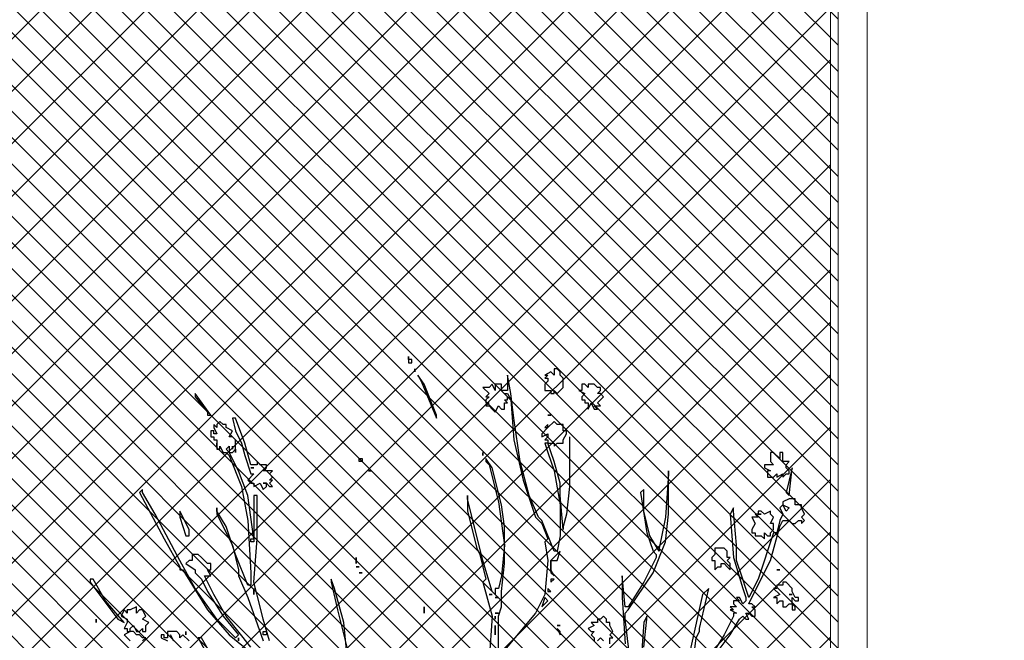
# Model space of a CAD drawing. Header units: centimetres. Extents: x 100159 to 737697, y -50084 to 234864.
# Tile 97 of 165: x 401210 to 401378, y -17810 to -17704. Entities that reach past the tile are written whole.
import ezdxf

# ---------------------------------------------------------------- set-up
doc = ezdxf.new("R2010")
doc.units = ezdxf.units.CM
doc.linetypes.add('CACHEX2', pattern=[19.05, 12.7, -6.35])
doc.layers.get('0').update_dxf_attribs({"lineweight": 5})
for name, color, linetype, lineweight in [('40', 8, 'CACHEX2', 5), ('DDL- MENUISERIES EXT', 8, 'Continuous', 5), ('DDL-HACHURES', 252, 'Continuous', 13), ('DDL-HACHURES POCHAGE GRIS', 251, 'Continuous', 5)]:
    doc.layers.add(name, color=color, linetype=linetype, lineweight=lineweight)
doc.layers.add('DDL- PAYSAGE', color=63, linetype='Continuous')
doc.layers.add('DDL-HACHURES OMBRES', color=252, linetype='Continuous')
doc.layers.add('DDL-TRAIT TRES FIN', color=7, linetype='Continuous', lineweight=5, true_color=0x656565)

# ---------------------------------------------------------------- blocks, each defined once
blk = doc.blocks.new('F Coupe AA')
at = {"layer": 'DDL- MENUISERIES EXT', "lineweight": 5, "true_color": 0x7aafdf}
h = blk.add_hatch(dxfattribs=at)
h.set_pattern_fill('ANSI31', color=143)
h.set_pattern_definition([(315, (238325.6278, -159528.0458), (2.24506403, 2.24506403), [])])
h.paths.add_polyline_path([(202506.89, -110040.17), (202296.78, -110040.17), (202296.78, -110517.17), (202506.89, -110517.17)])
h.paths.add_polyline_path([(202506.89, -110527.17), (202296.78, -110527.17), (202296.78, -110902.17), (202506.89, -110902.17)])
h.paths.add_polyline_path([(202506.89, -110911.91), (202296.78, -110911.91), (202296.78, -111250.17), (202506.89, -111250.17)])
at = {"layer": '40', "linetype": 'Continuous'}
for points in [[(202511.89, -110906.91), (202511.89, -111255.17), (202291.78, -111255.17), (202291.78, -110907.17)], [(202506.89, -110911.91), (202506.89, -111250.17), (202296.78, -111250.17), (202296.78, -110911.91)]]:
    blk.add_lwpolyline(points, close=True, dxfattribs=at)
blk = doc.blocks.new('Arbue11')
for points in [[(0.2944, 2.0846), (0.2838, 2.0846), (0.2838, 2.0951), (0.2944, 2.0951), (0.2944, 2.0846)], [(0.2944, 2.0951), (0.2944, 2.1057), (0.2944, 2.1057), (0.2944, 2.0951)], [(-0.203, 2.0422), (-0.1924, 2.0528), (-0.1713, 2.0422), (-0.1818, 2.0422), (-0.1713, 2.0317), (-0.1713, 2.0317), (-0.1818, 2.0317), (-0.1818, 2.0317), (-0.1818, 2.021), (-0.1713, 2.0105), (-0.1713, 1.9999), (-0.1713, 1.9999), (-0.1713, 1.9893), (-0.1818, 1.9893), (-0.1924, 1.9893), (-0.1924, 1.9787), (-0.203, 1.9787), (-0.203, 1.9893), (-0.203, 1.9893), (-0.2136, 1.9787), (-0.2136, 1.9787), (-0.2242, 1.9893), (-0.2347, 1.9999), (-0.2347, 2.021), (-0.2347, 2.0317), (-0.2242, 2.0422), (-0.2242, 2.0422), (-0.2242, 2.0528), (-0.2136, 2.0634), (-0.203, 2.0634), (-0.203, 2.0422)], [(0.2732, 2.0634), (0.2732, 2.0634), (0.2732, 2.0528), (0.2732, 2.0528), (0.2732, 2.0634)], [(-0.2559, 1.8305), (-0.2559, 1.7882), (-0.2559, 1.6612), (-0.2454, 1.566), (-0.2347, 1.5236), (-0.2347, 1.5131), (-0.2242, 1.6295), (-0.2242, 1.6718), (-0.203, 1.7459), (-0.1818, 1.8094), (-0.203, 1.8094), (-0.203, 1.7988), (-0.2136, 1.8094), (-0.2242, 1.8094), (-0.2347, 1.8094), (-0.2347, 1.82), (-0.2347, 1.82), (-0.2454, 1.8412), (-0.2454, 1.8412), (-0.2454, 1.8517), (-0.2454, 1.8517), (-0.2454, 1.8517), (-0.2347, 1.8517), (-0.2347, 1.8517), (-0.2347, 1.8729), (-0.2242, 1.8729), (-0.2136, 1.8729), (-0.203, 1.8835), (-0.1818, 1.8623), (-0.1818, 1.8729), (-0.1713, 1.8623), (-0.1713, 1.8623), (-0.1818, 1.8623), (-0.1607, 1.8412), (-0.1607, 1.8412), (-0.1607, 1.8305), (-0.1818, 1.8412), (-0.1818, 1.8412), (-0.1818, 1.8305), (-0.1713, 1.82), (-0.1713, 1.82), (-0.1818, 1.82), (-0.1818, 1.8094), (-0.1713, 1.8094), (-0.1818, 1.7776), (-0.203, 1.7141), (-0.2242, 1.5977), (-0.2242, 1.4919), (-0.2136, 1.439), (-0.203, 1.439), (-0.1607, 1.5448), (-0.1501, 1.5554), (-0.1183, 1.6295), (-0.0866, 1.7459), (-0.0654, 1.8941), (-0.0549, 1.9787), (-0.0442, 2.0422), (-0.0442, 2.0317), (-0.0442, 1.9999), (-0.0442, 1.9893), (-0.0231, 1.9893), (-0.0231, 1.9999), (-0.0231, 2.0105), (-0.0019, 2.0105), (-0.0019, 1.9999), (-0.0019, 1.9893), (0.0087, 2.0105), (0.0192, 1.9999), (0.0298, 1.9999), (0.0298, 1.9999), (0.0404, 1.9999), (0.0192, 1.9787), (0.0192, 1.9787), (0.0298, 1.9681), (0.0192, 1.9681), (0.0298, 1.9576), (0.0298, 1.947), (0.0192, 1.947), (0.0298, 1.9364), (0.0192, 1.9364), (0.0192, 1.9364), (0.0192, 1.9364), (0.0087, 1.9258), (-0.0019, 1.9152), (-0.0125, 1.9364), (-0.0231, 1.9258), (-0.0337, 1.9258), (-0.0337, 1.9364), (-0.0337, 1.9364), (-0.0337, 1.947), (-0.0442, 1.947), (-0.0337, 1.9576), (-0.0442, 1.9576), (-0.0442, 1.9576), (-0.0442, 1.9681), (-0.0337, 1.9787), (-0.0442, 1.9787), (-0.0549, 1.9576), (-0.0654, 1.82), (-0.0972, 1.6824), (-0.1395, 1.5554), (-0.1607, 1.5342), (-0.1818, 1.4813), (-0.1713, 1.4707), (-0.1713, 1.4707), (-0.1818, 1.4072), (-0.1713, 1.2908), (-0.1395, 1.2273), (-0.0337, 1.1003)], [(-0.0125, 1.0897), (-0.0125, 1.2167), (-0.0231, 1.2485), (-0.0231, 1.3014), (-0.0337, 1.3966), (-0.0337, 1.5236), (-0.0231, 1.5977), (0.0087, 1.7247), (0.0298, 1.7565), (0.0298, 1.7459), (0.0192, 1.7353), (-0.0125, 1.6083), (-0.0337, 1.4602), (-0.0231, 1.3543), (-0.0125, 1.312), (-0.0125, 1.312), (-0.0019, 1.312), (-0.0019, 1.3014), (-0.0019, 1.3014), (-0.0019, 1.2908), (0.0087, 1.3014), (0.0404, 1.4072), (0.0933, 1.6189), (0.0933, 1.6295), (0.0933, 1.6295), (0.0933, 1.5766), (0.0616, 1.4495), (0.051, 1.4284), (0.0298, 1.3437), (0.0404, 1.3331), (0.0087, 1.2167), (0.0192, 1.0685)], [(0.2627, 2.0422), (0.2627, 2.0422), (0.2627, 2.0422), (0.2521, 2.021), (0.1992, 1.8941), (0.1992, 1.9046), (0.2415, 2.0105), (0.2627, 2.0422), (0.2627, 2.0422), (0.2627, 2.0422)], [(-0.3194, 2.0105), (-0.3194, 1.9999), (-0.3088, 2.0105), (-0.3088, 2.0105), (-0.2983, 2.0105), (-0.2983, 1.9893), (-0.2983, 1.9893), (-0.2983, 1.9893), (-0.2877, 1.9893), (-0.3088, 1.9787), (-0.2983, 1.9681), (-0.2983, 1.9576), (-0.3088, 1.9576), (-0.3088, 1.947), (-0.3088, 1.947), (-0.3088, 1.947), (-0.3194, 1.947), (-0.3194, 1.947), (-0.3194, 1.9364), (-0.3194, 1.9258), (-0.3194, 1.9258), (-0.33, 1.947), (-0.3406, 1.9258), (-0.3406, 1.9258), (-0.3512, 1.9258), (-0.3406, 1.9364), (-0.3406, 1.9364), (-0.3618, 1.9364), (-0.3512, 1.947), (-0.3618, 1.9576), (-0.3723, 1.9681), (-0.3618, 1.9787), (-0.3512, 1.9787), (-0.3512, 1.9787), (-0.3618, 1.9893), (-0.3618, 1.9893), (-0.3618, 1.9999), (-0.3512, 1.9999), (-0.3406, 2.0105), (-0.33, 2.0105), (-0.3194, 2.0105), (-0.3194, 2.0105)], [(1.0247, 1.9681), (0.9823, 1.9152), (0.9823, 1.9046), (0.9717, 1.9046), (1.0247, 1.9787), (1.0247, 1.9787), (1.0247, 1.9681)], [(-0.1924, 1.9046), (-0.1818, 1.9046), (-0.1818, 1.9046), (-0.1924, 1.9046), (-0.1924, 1.9046)], [(0.8871, 1.8517), (0.8659, 1.8094), (0.8553, 1.7671), (0.8342, 1.7036), (0.8236, 1.7036), (0.8447, 1.6824), (0.8342, 1.6718), (0.8236, 1.6718), (0.8236, 1.6718), (0.8236, 1.6718), (0.8236, 1.6612), (0.8024, 1.6718), (0.7919, 1.6507), (0.7812, 1.6612), (0.7812, 1.6718), (0.7919, 1.6718), (0.7812, 1.6718), (0.7707, 1.6612), (0.7601, 1.6612), (0.7601, 1.6612), (0.7707, 1.6718), (0.7601, 1.6824), (0.7707, 1.6824), (0.7601, 1.693), (0.7601, 1.693), (0.7601, 1.693), (0.7707, 1.7036), (0.7707, 1.7036), (0.7707, 1.7036), (0.7601, 1.7141), (0.7707, 1.7141), (0.7812, 1.7141), (0.7919, 1.7141), (0.7812, 1.7247), (0.7812, 1.7353), (0.8024, 1.7353), (0.813, 1.7459), (0.813, 1.7353), (0.8236, 1.7353), (0.8342, 1.7353), (0.8553, 1.8094), (0.8871, 1.8941), (0.8976, 1.8941), (0.8871, 1.8517)], [(0.9506, 1.8623), (0.9612, 1.8729), (0.9612, 1.8729), (0.9612, 1.8623), (0.9506, 1.8412), (0.9506, 1.8412), (0.9612, 1.8412), (0.9612, 1.8517), (0.9717, 1.8517), (0.9717, 1.8305), (0.9612, 1.8305), (0.9612, 1.82), (0.9506, 1.82), (0.9506, 1.7988), (0.9506, 1.7988), (0.9506, 1.8094), (0.9506, 1.7882), (0.94, 1.7882), (0.94, 1.7988), (0.9294, 1.7776), (0.9188, 1.7776), (0.9083, 1.7671), (0.8659, 1.6612), (0.8447, 1.5448), (0.8342, 1.3649), (0.8342, 1.3226), (0.8447, 1.3226), (0.8871, 1.4284), (0.9188, 1.5236), (0.9506, 1.5766), (0.9506, 1.5871), (0.9506, 1.566), (0.8976, 1.4602), (0.8765, 1.3755), (0.8765, 1.3543), (0.8447, 1.2802), (0.7919, 1.1321)], [(0.8342, 1.1109), (0.9188, 1.2167), (0.9612, 1.2908), (0.9929, 1.3543), (0.9929, 1.3543), (0.9717, 1.3543), (0.9717, 1.3543), (0.9823, 1.3755), (0.9823, 1.3755), (0.9717, 1.3755), (0.9717, 1.3966), (0.9823, 1.3966), (0.9929, 1.4072), (0.9929, 1.4072), (1.0035, 1.4178), (1.0141, 1.4284), (1.0352, 1.4284), (1.0352, 1.4072), (1.0352, 1.4072), (1.0458, 1.4072), (1.0564, 1.3966), (1.0247, 1.3755), (1.0247, 1.3649), (1.0035, 1.3437), (0.9823, 1.3014), (0.9294, 1.2167), (0.8765, 1.1532), (0.8871, 1.1426), (0.9506, 1.2061), (1.0247, 1.312), (1.0776, 1.4072), (1.1622, 1.566), (1.2046, 1.64), (1.2046, 1.6507), (1.2046, 1.6507), (1.2152, 1.64), (1.1305, 1.4813), (1.0776, 1.3861), (1.0776, 1.3755), (1.067, 1.3755), (0.9823, 1.2379), (0.9083, 1.1532), (0.7919, 1.058)], [(0.9612, 1.0685), (1.0035, 1.1426), (1.0141, 1.1426), (0.9294, 0.9839)], [(-0.6793, 0.9839), (-0.8062, 1.1532), (-0.838, 1.2061), (-0.8486, 1.2167), (-0.8592, 1.2061), (-0.8592, 1.2061), (-0.8698, 1.2061), (-0.8592, 1.2273), (-0.8698, 1.2273), (-0.8803, 1.2167), (-0.8909, 1.2167), (-0.8909, 1.2379), (-0.8803, 1.2485), (-0.8909, 1.2485), (-0.8803, 1.259), (-0.8803, 1.259), (-0.8698, 1.259), (-0.8803, 1.2802), (-0.9438, 1.4072), (-0.9756, 1.5236), (-0.9862, 1.5448), (-1.0074, 1.5448), (-1.0074, 1.5448), (-1.0179, 1.5342), (-1.0179, 1.5342), (-1.0285, 1.5342), (-1.0391, 1.5448), (-1.0391, 1.5448), (-1.0497, 1.5448), (-1.0497, 1.5342), (-1.0497, 1.5342), (-1.0603, 1.5448), (-1.0497, 1.5554), (-1.0497, 1.5554), (-1.0603, 1.566), (-1.0497, 1.5871), (-1.0497, 1.5871), (-1.0497, 1.5977), (-1.0285, 1.5977), (-1.0285, 1.6189), (-1.0074, 1.6189), (-0.9862, 1.6083), (-0.9862, 1.5977), (-1.0074, 1.5871), (-0.9967, 1.5766), (-0.9862, 1.5977), (-0.9756, 1.5871), (-0.9862, 1.566), (-0.9756, 1.5448), (-0.965, 1.5025), (-0.9544, 1.5025), (-0.9015, 1.3437), (-0.8698, 1.2802), (-0.8698, 1.2802), (-0.8592, 1.312), (-0.8486, 1.3437), (-0.8274, 1.4072), (-0.8274, 1.4602), (-0.8169, 1.5766), (-0.8169, 1.5766), (-0.8169, 1.5871), (-0.8062, 1.566), (-0.8169, 1.4178), (-0.8486, 1.312), (-0.8592, 1.2802), (-0.8592, 1.2697), (-0.8486, 1.259), (-0.838, 1.2802), (-0.8274, 1.2802), (-0.8274, 1.2802), (-0.838, 1.2697), (-0.8169, 1.2697), (-0.8169, 1.259), (-0.8274, 1.2485), (-0.8062, 1.2485), (-0.8169, 1.2379), (-0.8062, 1.2379), (-0.8274, 1.2273), (-0.8169, 1.2273), (-0.8169, 1.2273), (-0.8169, 1.2167), (-0.8169, 1.2167), (-0.7851, 1.1532), (-0.7322, 1.0685)], [(-0.6793, 1.058), (-0.6898, 1.1426), (-0.7004, 1.1638), (-0.7004, 1.1744), (-0.7322, 1.312), (-0.7322, 1.312), (-0.7322, 1.312), (-0.711, 1.2908), (-0.6687, 1.1003)], [(-0.5099, 1.1109), (-0.5205, 1.2061), (-0.5205, 1.2167), (-0.5099, 1.1956), (-0.4993, 1.0368)], [(-0.4782, 0.9416), (-0.4464, 1.2061), (-0.4464, 1.2273), (-0.457, 1.2379), (-0.5417, 1.3649), (-0.584, 1.4707), (-0.5946, 1.566), (-0.5946, 1.7141), (-0.5946, 1.7036), (-0.584, 1.5554), (-0.5628, 1.4495), (-0.5628, 1.439), (-0.5628, 1.439), (-0.5311, 1.4919), (-0.5099, 1.5766), (-0.5099, 1.6295), (-0.5099, 1.6507), (-0.4993, 1.64), (-0.5205, 1.5025), (-0.5417, 1.439), (-0.5523, 1.4284), (-0.5523, 1.4178), (-0.5099, 1.3331), (-0.457, 1.2485), (-0.4464, 1.2485), (-0.4464, 1.2485), (-0.4359, 1.3543), (-0.4359, 1.3543), (-0.4359, 1.2802), (-0.4464, 1.1215)], [(0.5061, 1.0897), (0.5166, 1.1956), (0.5484, 1.312), (0.559, 1.3437), (0.559, 1.3437), (0.559, 1.3331), (0.5378, 1.2379), (0.5061, 1.1109)], [(0.7707, 1.1321), (0.7919, 1.2061), (0.8024, 1.2485), (0.8236, 1.3331), (0.813, 1.4813), (0.813, 1.6295), (0.8236, 1.6295), (0.8236, 1.6295), (0.8236, 1.4813), (0.8236, 1.4813), (0.8447, 1.6295), (0.8765, 1.7141), (0.9083, 1.7776), (0.9188, 1.7882), (0.9188, 1.7882), (0.9083, 1.7988), (0.9083, 1.7776), (0.8976, 1.7776), (0.8976, 1.7776), (0.8871, 1.7882), (0.8871, 1.7776), (0.8871, 1.7776), (0.8871, 1.8094), (0.8871, 1.8094), (0.8871, 1.82), (0.8976, 1.8305), (0.9083, 1.8305), (0.8976, 1.8517), (0.9188, 1.8623), (0.9188, 1.8729), (0.9294, 1.8729), (0.94, 1.8835), (0.9506, 1.8729), (0.9506, 1.8623)], [(0.8976, 1.7882), (0.8976, 1.7882), (0.8976, 1.7988), (0.8976, 1.7988), (0.8976, 1.7882)], [(-0.9756, 1.7565), (-0.9544, 1.7776), (-0.9544, 1.7776), (-0.9438, 1.7776), (-0.9438, 1.7671), (-0.9438, 1.7565), (-0.9438, 1.7459), (-0.9544, 1.7353), (-0.9438, 1.7353), (-0.9333, 1.7353), (-0.9227, 1.7353), (-0.9227, 1.7247), (-0.9227, 1.7247), (-0.9227, 1.7247), (-0.9438, 1.7141), (-0.9333, 1.7141), (-0.9333, 1.7036), (-0.9333, 1.693), (-0.9438, 1.693), (-0.9438, 1.693), (-0.9438, 1.693), (-0.9544, 1.693), (-0.965, 1.7036), (-0.965, 1.7036), (-0.965, 1.693), (-0.965, 1.693), (-0.9862, 1.7036), (-0.9862, 1.693), (-0.9967, 1.7036), (-0.9967, 1.7036), (-1.0074, 1.7036), (-1.0074, 1.7141), (-0.9967, 1.7247), (-0.9967, 1.7353), (-1.0074, 1.7459), (-1.0074, 1.7459), (-0.9862, 1.7459), (-0.9862, 1.7671), (-0.9862, 1.7776), (-0.9756, 1.7776), (-0.9756, 1.7565)], [(0.0404, 1.7671), (0.0404, 1.7776), (0.0404, 1.7671), (0.0404, 1.7671)], [(0.4532, 1.7459), (0.4637, 1.7459), (0.4637, 1.7565), (0.4532, 1.7565), (0.4532, 1.7459)], [(-0.9967, 1.64), (-0.9967, 1.64), (-1.0074, 1.6295), (-1.0179, 1.7247), (-1.0179, 1.7247), (-0.9967, 1.64)], [(0.8236, 1.7247), (0.8342, 1.7247), (0.8342, 1.7247), (0.8236, 1.7247), (0.8236, 1.7247)], [(0.4214, 1.7141), (0.432, 1.7141), (0.432, 1.7141), (0.4214, 1.7141), (0.4214, 1.7141)], [(-0.9015, 1.566), (-0.8909, 1.566), (-0.9015, 1.5554), (-0.8803, 1.5554), (-0.8909, 1.5342), (-0.8909, 1.5342), (-0.8909, 1.5342), (-0.8803, 1.5131), (-0.8803, 1.5025), (-0.8909, 1.5025), (-0.8909, 1.4919), (-0.9015, 1.4919), (-0.9121, 1.4919), (-0.9227, 1.4813), (-0.9227, 1.4813), (-0.9227, 1.5025), (-0.9333, 1.4919), (-0.9438, 1.4919), (-0.9438, 1.5025), (-0.9544, 1.5131), (-0.9544, 1.5236), (-0.9544, 1.5342), (-0.9438, 1.5342), (-0.9438, 1.5342), (-0.9544, 1.5554), (-0.9438, 1.566), (-0.9438, 1.566), (-0.9438, 1.566), (-0.9438, 1.5766), (-0.9227, 1.566), (-0.9121, 1.5766), (-0.9015, 1.5766), (-0.9015, 1.566)], [(-0.9121, 1.566), (-0.9015, 1.566), (-0.9015, 1.566), (-0.9121, 1.566), (-0.9121, 1.566)], [(1.0564, 1.4919), (1.0564, 1.4919), (1.0458, 1.4919), (1.0458, 1.5131), (1.0776, 1.5766), (1.0776, 1.5554), (1.0564, 1.4919)], [(-0.7533, 1.4284), (-0.7428, 1.4178), (-0.7428, 1.4178), (-0.7428, 1.4072), (-0.7533, 1.4072), (-0.7533, 1.3966), (-0.7533, 1.3861), (-0.7533, 1.3861), (-0.7533, 1.3755), (-0.7639, 1.3861), (-0.7745, 1.3861), (-0.7745, 1.3861), (-0.7745, 1.3966), (-0.7851, 1.3966), (-0.7957, 1.3861), (-0.8062, 1.3755), (-0.8062, 1.3755), (-0.8062, 1.3755), (-0.8062, 1.3966), (-0.8062, 1.3966), (-0.7957, 1.4072), (-0.8062, 1.4178), (-0.7957, 1.4178), (-0.7957, 1.4284), (-0.7957, 1.439), (-0.7851, 1.4495), (-0.7851, 1.4495), (-0.7745, 1.4495), (-0.7533, 1.4495), (-0.7533, 1.4495), (-0.7533, 1.4284)], [(0.8236, 1.4707), (0.8342, 1.4707), (0.8342, 1.4813), (0.8236, 1.4813), (0.8236, 1.4707)], [(-0.1924, 1.3755), (-0.1924, 1.4072), (-0.203, 1.4072), (-0.2136, 1.4072), (-0.2242, 1.439), (-0.1924, 1.4072), (-0.1924, 1.3755)], [(0.4743, 1.3966), (0.4743, 1.3966), (0.4743, 1.3966), (0.4743, 1.3966), (0.4743, 1.4072), (0.4743, 1.4178), (0.4743, 1.4072), (0.4743, 1.3966)], [(0.4637, 1.3861), (0.4743, 1.3861), (0.4743, 1.3861), (0.4637, 1.3861), (0.4637, 1.3861)], [(-0.9756, 1.3755), (-0.9756, 1.3755), (-0.965, 1.3755), (-0.965, 1.3755), (-0.9756, 1.3755)], [(-0.203, 1.3543), (-0.1924, 1.3755), (-0.1924, 1.3649), (-0.203, 1.3543)], [(0.4532, 1.3649), (0.4532, 1.3649), (0.4637, 1.3649), (0.4532, 1.3649)], [(-0.9862, 1.3226), (-0.9756, 1.3226), (-0.965, 1.3226), (-0.965, 1.312), (-0.9544, 1.312), (-0.9756, 1.2908), (-0.9544, 1.2802), (-0.965, 1.2802), (-0.965, 1.259), (-0.9756, 1.2697), (-0.9756, 1.2697), (-0.9862, 1.2697), (-0.9862, 1.2697), (-0.9862, 1.2485), (-0.9862, 1.2485), (-0.9967, 1.2485), (-1.0074, 1.259), (-1.0179, 1.259), (-1.0179, 1.2379), (-1.0285, 1.2379), (-1.0285, 1.2485), (-1.0179, 1.259), (-1.0179, 1.2697), (-1.0179, 1.2697), (-1.0179, 1.2802), (-1.0285, 1.2697), (-1.0391, 1.2697), (-1.0391, 1.2697), (-1.0391, 1.2802), (-1.0285, 1.2802), (-1.0179, 1.3014), (-1.0179, 1.3014), (-1.0179, 1.312), (-0.9967, 1.3331), (-0.9862, 1.3331), (-0.9862, 1.3226)], [(-0.1924, 1.3331), (-0.203, 1.3437), (-0.1924, 1.3437), (-0.1924, 1.3331)], [(1.3845, 1.3331), (1.2893, 1.2061), (1.2681, 1.1956), (1.2681, 1.1956), (1.3316, 1.2697), (1.3739, 1.3437), (1.3845, 1.3437), (1.3845, 1.3331)], [(-1.0179, 1.2908), (-1.0179, 1.2908), (-1.0074, 1.2908), (-1.0074, 1.2908), (-1.0179, 1.2908)], [(-0.1818, 1.3014), (-0.1924, 1.3014), (-0.1818, 1.312), (-0.1818, 1.312), (-0.1818, 1.3014)], [(-0.1818, 1.2697), (-0.1713, 1.2802), (-0.1607, 1.2485), (-0.1818, 1.2697)], [(-0.0019, 1.2802), (-0.0019, 1.2802), (-0.0019, 1.2802), (-0.0125, 1.2802), (-0.0019, 1.2802), (-0.0019, 1.2802)], [(0.0087, 1.2908), (0.0192, 1.2908), (0.0192, 1.2908), (0.0087, 1.2908), (0.0087, 1.2908)], [(0.8236, 1.312), (0.8236, 1.312), (0.8236, 1.2908), (0.8236, 1.2908), (0.8236, 1.312)], [(0.2415, 1.2485), (0.2415, 1.2485), (0.2415, 1.2273), (0.2415, 1.2273), (0.2415, 1.2485)], [(1.2575, 1.2379), (1.2575, 1.2273), (1.2681, 1.2379), (1.2681, 1.2379), (1.2786, 1.2167), (1.2575, 1.2061), (1.2575, 1.1956), (1.2575, 1.1956), (1.2681, 1.1744), (1.2575, 1.1744), (1.2575, 1.1638), (1.2469, 1.1638), (1.2681, 1.1532), (1.2575, 1.1426), (1.2469, 1.1321)], [(1.2046, 1.1321), (1.194, 1.1426), (1.2046, 1.1426), (1.2046, 1.1426), (1.2152, 1.1532), (1.2257, 1.1532), (1.2257, 1.1532), (1.2363, 1.1638), (1.2469, 1.1638), (1.2469, 1.1638), (1.2469, 1.1638), (1.2469, 1.1744), (1.2363, 1.185), (1.2257, 1.1638), (1.2152, 1.1638), (1.2046, 1.1744), (1.2046, 1.1638), (1.194, 1.1638), (1.194, 1.1638), (1.194, 1.185), (1.1834, 1.1956), (1.1834, 1.1956), (1.2046, 1.2061), (1.2046, 1.2061), (1.2046, 1.2061), (1.194, 1.2167), (1.2046, 1.2379), (1.2152, 1.2379), (1.2257, 1.2273), (1.2257, 1.2379), (1.2257, 1.2485), (1.2469, 1.2379), (1.2575, 1.2379)], [(-0.3618, 1.2061), (-0.3618, 1.2061), (-0.3512, 1.2061), (-0.3512, 1.1956), (-0.33, 1.1956), (-0.3406, 1.185), (-0.3194, 1.1744), (-0.3194, 1.1744), (-0.33, 1.1638), (-0.33, 1.1638), (-0.3406, 1.1638), (-0.33, 1.1532), (-0.3406, 1.1426), (-0.3406, 1.1321)], [(-0.3512, 1.1321), (-0.3618, 1.1426), (-0.3723, 1.1321)], [(-0.3935, 1.1215), (-0.3935, 1.1426), (-0.4041, 1.1426), (-0.3935, 1.1532), (-0.4041, 1.1638), (-0.3935, 1.185), (-0.3935, 1.1956), (-0.3935, 1.1956), (-0.3829, 1.1956), (-0.3829, 1.2061), (-0.3829, 1.2061), (-0.3829, 1.2061), (-0.3829, 1.2061), (-0.3829, 1.2061), (-0.3723, 1.2167), (-0.3723, 1.2167), (-0.3618, 1.2061)], [(-0.0019, 1.2273), (-0.0125, 1.2273), (-0.0125, 1.2273), (-0.0019, 1.2273), (-0.0019, 1.2273)], [(-0.0019, 1.2061), (-0.0019, 1.2061), (-0.0019, 1.2167), (-0.0019, 1.2167), (-0.0019, 1.2061)], [(1.2575, 1.2273), (1.2575, 1.2273), (1.2575, 1.2379), (1.2575, 1.2379), (1.2575, 1.2273)], [(-0.2242, 1.185), (-0.2136, 1.185), (-0.2136, 1.185), (-0.2242, 1.185), (-0.2242, 1.185)], [(-0.0019, 1.185), (-0.0019, 1.185), (-0.0019, 1.1532), (-0.0019, 1.1532), (-0.0019, 1.185)], [(1.3633, 1.1956), (1.3633, 1.1956), (1.3633, 1.2061), (1.3633, 1.2061), (1.3633, 1.1956)], [(-0.2242, 1.1638), (-0.2136, 1.1744), (-0.2242, 1.1532), (-0.2242, 1.1638)], [(0.7812, 1.1532), (0.7919, 1.1532), (0.7919, 1.1638), (0.7812, 1.1638), (0.7812, 1.1532)], [(1.1093, 1.1638), (1.1199, 1.1638), (1.1199, 1.1532), (1.1199, 1.1532), (1.1199, 1.1532), (1.1199, 1.1426), (1.1305, 1.1426), (1.1305, 1.1532), (1.1411, 1.1532), (1.1411, 1.1426), (1.1199, 1.1321)], [(1.0458, 1.1321), (1.067, 1.1532), (1.0776, 1.1426), (1.0776, 1.1532), (1.0881, 1.1638), (1.1093, 1.1638), (1.1093, 1.1638)], [(1.0564, 1.1532), (1.0564, 1.1532), (1.0564, 1.1638), (1.0564, 1.1638), (1.0564, 1.1532)], [(1.1093, 1.1532), (1.1093, 1.1532), (1.0988, 1.1321), (1.0988, 1.1321), (1.1093, 1.1532)], [(0.8765, 1.1426), (0.8765, 1.1426), (0.8765, 1.1321), (0.8765, 1.1426), (0.8765, 1.1426)]]:
    blk.add_lwpolyline(points)
blk = doc.blocks.new('OMBRE FACADE Ouest')
at = {"layer": 'DDL-HACHURES OMBRES', "lineweight": -3}
h = blk.add_hatch(dxfattribs=at)
h.set_pattern_fill('ANSI31', color=256, scale=2, angle=270)
h.set_pattern_definition([(315, (9, -13.802), (4.49012806, 4.49012806), [])])
h.paths.add_polyline_path([(178491.42, -28785.67), (178271.55, -28576.84), (178128.15, -28576.84), (178128.13, -28785.67)])

msp = doc.modelspace()

# ---------------------------------------------------------------- hatches: boundary and pattern name
at = {"layer": 'DDL-HACHURES'}
h = msp.add_hatch(dxfattribs=at)
h.set_pattern_fill('ANSI31', color=256, scale=5, angle=180)
h.set_pattern_definition([(315, (487101.846, -21236.112), (11.2253202, 11.2253202), [])])
edge = h.paths.add_edge_path()
edge.add_line((428241.223, -20411.342), (430732.326, -20411.377))
edge.add_line((430732.326, -20411.377), (430732.469, -20542.781))
edge.add_line((430732.469, -20542.781), (430771.842, -20569.512))
edge.add_line((430771.842, -20569.512), (430771.842, -20447.377))
edge.add_line((430771.842, -20447.377), (431572.594, -20447.377))
edge.add_line((431572.594, -20447.377), (431572.594, -20557.358))
edge.add_line((431572.594, -20557.358), (431592.594, -20570.936))
edge.add_line((431592.594, -20570.936), (431592.594, -20447.377))
edge.add_line((431592.594, -20447.377), (431852.489, -20447.377))
edge.add_line((431852.489, -20447.377), (431852.489, -20557.286))
edge.add_line((431852.489, -20557.286), (431872.594, -20570.512))
edge.add_line((431872.594, -20570.512), (431872.594, -20447.377))
edge.add_line((431872.594, -20447.377), (432672.944, -20447.377))
edge.add_line((432672.944, -20447.377), (432672.944, -20556.215))
edge.add_line((432672.944, -20556.215), (432712.53, -20583.09))
edge.add_line((432712.53, -20583.09), (432712.53, -20413.377))
edge.add_line((432712.53, -20413.377), (432730.53, -20413.377))
edge.add_line((432730.53, -20413.377), (432730.53, -20431.377))
edge.add_line((432730.53, -20431.377), (432952.464, -20432.308))
edge.add_line((432952.464, -20432.308), (432952.464, -20471.377))
edge.add_line((432952.464, -20471.377), (432972.464, -20471.377))
edge.add_line((432972.464, -20471.377), (432972.464, -20431.377))
edge.add_line((432972.464, -20431.377), (433251.467, -20430.076))
edge.add_line((433251.467, -20430.076), (433251.467, -20605.165))
edge.add_line((433251.467, -20605.165), (433271.467, -20596.83))
edge.add_line((433271.467, -20596.83), (433271.467, -20431.377))
edge.add_line((433271.467, -20431.377), (433772.53, -20431.377))
edge.add_line((433772.53, -20431.377), (433772.53, -20596.83))
edge.add_line((433772.53, -20596.83), (433792.53, -20603.864))
edge.add_line((433792.53, -20603.864), (433792.53, -20431.377))
edge.add_line((433792.53, -20431.377), (433812.532, -20431.377))
edge.add_line((433812.532, -20431.377), (433812.532, -20471.377))
edge.add_line((433812.532, -20471.377), (433832.532, -20471.377))
edge.add_line((433832.532, -20471.377), (433832.532, -20411.377))
edge.add_line((433832.532, -20411.377), (434044.531, -20411.377))
edge.add_line((434044.531, -20411.377), (434044.531, -20426.377))
edge.add_line((434044.531, -20426.377), (435404.807, -20480.764))
edge.add_line((435404.807, -20480.764), (435404.807, -20469.769))
edge.add_line((435404.807, -20469.769), (435547.248, -20477.825))
edge.add_line((435547.248, -20477.825), (435546.926, -20489.675))
edge.add_line((435546.926, -20489.675), (437193.368, -20551.115))
edge.add_line((437193.368, -20551.115), (437732.1, -20616.411))
edge.add_line((437732.1, -20616.411), (437732.1, -20631.411))
edge.add_line((437732.1, -20631.411), (438339.416, -20630.913))
edge.add_line((438339.416, -20630.913), (438339.416, -20615.913))
edge.add_line((438339.416, -20615.913), (438805.023, -20610.193))
edge.add_line((438805.023, -20610.193), (438811.747, -21068.427))
edge.add_line((438811.747, -21068.427), (421995.953, -21014.17))
edge.add_line((421995.953, -21014.17), (423667.654, -20634.342))
edge.add_arc((423727.96, -20641.842), 60.77, 172.91073, 187.08927)
edge.add_arc((424337.298, -76079283.802), 76058634.463, 89.99949554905, 90.00050445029, ccw=False)
edge.add_line((425006.944, -20649.342), (425006.944, -20612.039))
edge.add_line((425006.944, -20612.039), (425953.543, -20512.039))
edge.add_line((425953.543, -20512.039), (428241.223, -20411.342))

# ---------------------------------------------------------------- linework, layer by layer
msp.add_lwpolyline([(400234.75, -17861.587), (400234.75, -17370.6), (401134.686, -17370.6), (401134.684, -17861.586), (401354.794, -17861.586), (401354.794, -17499.587), (403637.114, -17499.587)])
at = {"layer": '40', "linetype": 'Continuous'}
msp.add_lwpolyline([(401348.523, -17861.587), (401348.523, -17499.587), (403637.204, -17499.587), (403637.204, -17861.587)], close=True, dxfattribs=at)

# ---------------------------------------------------------------- block references
at = {"layer": 'DDL- PAYSAGE', "color": 85, "lineweight": 0, "true_color": 0x58ba48, "xscale": -50, "yscale": 50, "zscale": 50}
msp.add_blockref('Arbue11', (401291.06, -17867.004), dxfattribs=at)
at = {"layer": 'DDL-HACHURES POCHAGE GRIS', "rotation": 90}
msp.add_blockref('OMBRE FACADE Ouest', (372562.849, -195990.146), dxfattribs=at)
at = {"layer": 'DDL-TRAIT TRES FIN', "linetype": 'Continuous'}
msp.add_blockref('F Coupe AA', (198842.905, 93393.58), dxfattribs=at)

doc.saveas('drawing.dxf')
